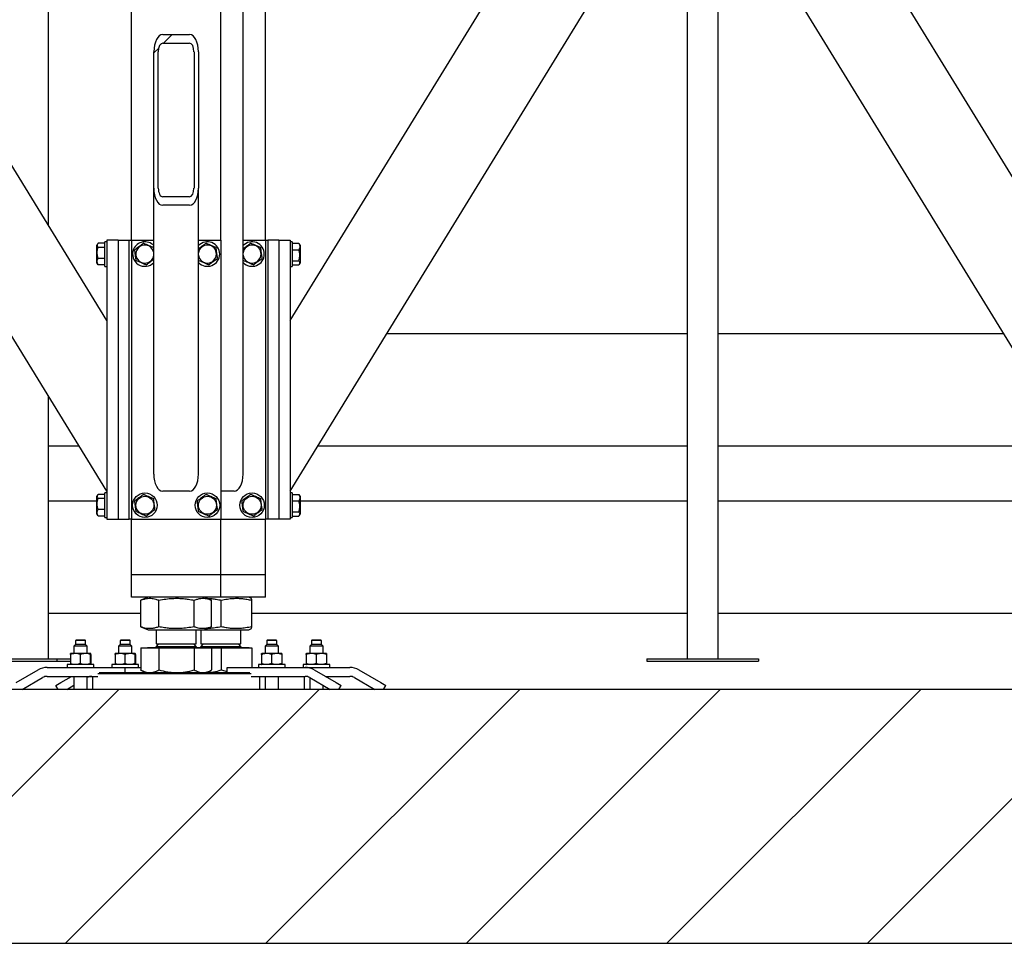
# Model space of a CAD drawing. Header units: millimetres. Extents: x 5 to 589, y 5 to 415.
# Tile 110 of 120: x 486 to 508, y 316 to 337. Entities that reach past the tile are written whole.
import ezdxf

# ---------------------------------------------------------------- set-up
doc = ezdxf.new("R2010")
doc.units = ezdxf.units.MM
doc.layers.add('TRAIT-FINS', color=9, linetype='Continuous')
doc.layers.add('TRAIT-FORT', color=4, linetype='Continuous', lineweight=25)

msp = doc.modelspace()

# ---------------------------------------------------------------- hatches: boundary and pattern name
at = {"layer": 'TRAIT-FINS'}
h = msp.add_hatch(dxfattribs=at)
h.set_pattern_fill('ANSI31', color=9, angle=3e-322, style=0)
edge = h.paths.add_edge_path(flags=0)
edge.add_line((488.67, 336.034), (488.67, 332.975))
edge.add_ellipse((488.87, 332.975), major_axis=(0, 0.382), ratio=0.523113, start_angle=90, end_angle=180)
edge.add_line((488.87, 332.593), (489.47, 332.593))
edge.add_ellipse((489.47, 332.975), major_axis=(0, 0.382), ratio=0.523113, start_angle=180, end_angle=270)
edge.add_line((489.67, 332.975), (489.67, 336.034))
edge.add_ellipse((489.47, 336.034), major_axis=(0, 0.382), ratio=0.523113, start_angle=270, end_angle=360)
edge.add_line((489.47, 336.416), (488.87, 336.416))
edge.add_ellipse((488.87, 336.034), major_axis=(0, 0.382), ratio=0.523113, start_angle=0, end_angle=90)
edge = h.paths.add_edge_path(flags=0)
edge.add_line((488.77, 332.975), (488.77, 336.034))
edge.add_ellipse((488.87, 336.034), major_axis=(0, 0.191), ratio=0.523113, start_angle=0, end_angle=90, ccw=False)
edge.add_line((488.87, 336.225), (489.47, 336.225))
edge.add_ellipse((489.47, 336.034), major_axis=(0, 0.191), ratio=0.523113, start_angle=-90, end_angle=0, ccw=False)
edge.add_line((489.57, 336.034), (489.57, 332.975))
edge.add_ellipse((489.47, 332.975), major_axis=(0, 0.191), ratio=0.523113, start_angle=180, end_angle=270, ccw=False)
edge.add_line((489.47, 332.784), (488.87, 332.784))
edge.add_ellipse((488.87, 332.975), major_axis=(0, 0.191), ratio=0.523113, start_angle=90, end_angle=180, ccw=False)
h = msp.add_hatch(dxfattribs=at)
h.set_pattern_fill('ANSI31', color=9, style=0)
h.paths.add_polyline_path([(575.962, 321.751), (440.962, 321.751), (440.962, 316.064), (575.962, 316.064)], flags=0)

# ---------------------------------------------------------------- linework, layer by layer
at = {"layer": 'TRAIT-FORT', "color": 4, "linetype": 'Continuous', "lineweight": 25}
for p, q in [((486.312, 332.144), (486.312, 344.863)), ((487.62, 326.188), (476.495, 344.313)), ((487.62, 330.012), (478.842, 344.313)), ((488.17, 331.813), (488.17, 344.313)), ((490.17, 331.813), (490.17, 344.313)), ((491.17, 331.813), (491.17, 344.313)), ((509.87, 326.188), (498.745, 344.313)), ((509.87, 330.012), (501.092, 344.313)), ((490.67, 326.571), (490.67, 344.088)), ((491.72, 330.012), (499.622, 342.885)), ((491.72, 326.188), (500.795, 340.974)), ((500.612, 340.674), (500.612, 322.435)), ((501.312, 322.435), (501.312, 340.133)), ((488.87, 336.416), (489.47, 336.416)), ((488.87, 336.225), (489.47, 336.225)), ((488.67, 332.975), (488.67, 336.034)), ((488.77, 332.975), (488.77, 336.034)), ((489.57, 336.034), (489.57, 332.975)), ((489.67, 336.034), (489.67, 332.975)), ((488.67, 326.571), (488.67, 332.975)), ((489.67, 326.571), (489.67, 332.975)), ((489.47, 332.784), (488.87, 332.784)), ((489.47, 332.593), (488.87, 332.593)), ((487.412, 331.732), (487.395, 331.703)), ((487.395, 331.299), (487.395, 331.703)), ((487.57, 331.744), (487.421, 331.744)), ((487.57, 331.649), (487.421, 331.649)), ((487.62, 331.776), (487.57, 331.776)), ((487.57, 331.226), (487.57, 331.776)), ((487.87, 331.813), (487.62, 331.813)), ((487.62, 331.813), (487.62, 325.563)), ((487.87, 331.813), (487.87, 325.563)), ((487.87, 331.813), (488.12, 331.813)), ((488.12, 325.563), (488.12, 331.813)), ((488.12, 331.813), (488.17, 331.813)), ((488.17, 331.813), (488.17, 325.563)), ((488.17, 331.813), (488.67, 331.813)), ((489.67, 331.813), (490.17, 331.813)), ((490.17, 331.813), (490.17, 325.563)), ((490.67, 331.813), (491.17, 331.813)), ((491.17, 331.813), (491.17, 325.563)), ((491.17, 331.813), (491.22, 331.813)), ((491.22, 331.813), (491.22, 325.563)), ((491.47, 331.813), (491.22, 331.813)), ((491.47, 331.813), (491.72, 331.813)), ((491.47, 331.813), (491.47, 325.563)), ((491.72, 331.813), (491.72, 325.563)), ((491.77, 331.776), (491.72, 331.776)), ((491.77, 331.776), (491.77, 331.607)), ((491.77, 331.744), (491.92, 331.744)), ((491.92, 331.744), (491.928, 331.732)), ((491.945, 331.703), (491.929, 331.732)), ((491.945, 331.703), (491.945, 331.476)), ((491.77, 331.607), (491.77, 331.226)), ((491.77, 331.596), (491.92, 331.596)), ((491.945, 331.476), (491.945, 331.299)), ((487.395, 331.299), (487.412, 331.27)), ((487.421, 331.257), (487.413, 331.27)), ((487.57, 331.405), (487.421, 331.405)), ((487.57, 331.257), (487.421, 331.257)), ((487.57, 331.226), (487.62, 331.226)), ((489.675, 331.353), (489.67, 331.387)), ((490.675, 331.353), (490.67, 331.387)), ((491.72, 331.226), (491.77, 331.226)), ((491.77, 331.353), (491.92, 331.353)), ((491.77, 331.257), (491.92, 331.257)), ((491.929, 331.27), (491.945, 331.299)), ((500.612, 329.715), (493.885, 329.715)), ((507.706, 329.715), (501.312, 329.715)), ((486.312, 322.435), (486.312, 328.321)), ((486.312, 327.207), (486.995, 327.207)), ((492.346, 327.207), (500.612, 327.207)), ((501.312, 327.207), (509.245, 327.207)), ((487.62, 326.151), (487.57, 326.151)), ((487.57, 325.601), (487.57, 326.151)), ((489.47, 326.188), (488.87, 326.188)), ((490.47, 326.188), (490.17, 326.188)), ((491.77, 326.151), (491.72, 326.151)), ((491.77, 326.151), (491.77, 325.982)), ((487.395, 325.965), (486.312, 325.965)), ((487.412, 326.107), (487.395, 326.078)), ((487.395, 325.674), (487.395, 326.078)), ((487.57, 326.119), (487.421, 326.119)), ((487.57, 326.024), (487.421, 326.024)), ((491.77, 326.119), (491.92, 326.119)), ((491.77, 325.982), (491.77, 325.601)), ((491.77, 325.971), (491.92, 325.971)), ((491.92, 326.119), (491.928, 326.107)), ((491.945, 326.078), (491.929, 326.107)), ((491.945, 326.078), (491.945, 325.851)), ((500.612, 325.965), (491.945, 325.965)), ((509.645, 325.965), (501.312, 325.965)), ((487.57, 325.78), (487.421, 325.78)), ((491.77, 325.728), (491.92, 325.728)), ((491.945, 325.851), (491.945, 325.674)), ((487.395, 325.674), (487.412, 325.645)), ((487.421, 325.632), (487.413, 325.645)), ((487.57, 325.632), (487.421, 325.632)), ((487.57, 325.601), (487.62, 325.601)), ((487.62, 325.563), (487.87, 325.563)), ((487.87, 325.563), (488.12, 325.563)), ((488.17, 325.563), (488.12, 325.563)), ((488.17, 325.563), (490.17, 325.563)), ((488.17, 324.313), (488.17, 325.563)), ((490.17, 325.563), (491.17, 325.563)), ((490.17, 324.313), (490.17, 325.563)), ((491.17, 324.313), (491.17, 325.563)), ((491.22, 325.563), (491.17, 325.563)), ((491.47, 325.563), (491.22, 325.563)), ((491.72, 325.563), (491.47, 325.563)), ((491.72, 325.601), (491.77, 325.601)), ((491.77, 325.632), (491.92, 325.632)), ((491.929, 325.645), (491.945, 325.674)), ((488.37, 324.313), (488.17, 324.313)), ((488.17, 323.813), (488.17, 324.313)), ((489.97, 324.313), (488.37, 324.313)), ((490.17, 324.313), (489.97, 324.313)), ((490.97, 324.313), (490.17, 324.313)), ((490.17, 323.813), (490.17, 324.313)), ((491.17, 324.313), (490.97, 324.313)), ((491.17, 323.813), (491.17, 324.313)), ((488.37, 323.813), (488.17, 323.813)), ((489.97, 323.813), (488.37, 323.813)), ((488.383, 323.75), (488.377, 323.748)), ((488.377, 323.154), (488.377, 323.748)), ((488.54, 323.813), (488.382, 323.75)), ((488.782, 323.154), (488.782, 323.748)), ((489.576, 323.154), (489.576, 323.748)), ((489.959, 323.75), (489.801, 323.813)), ((489.964, 323.154), (489.964, 323.748)), ((490.17, 323.813), (489.97, 323.813)), ((490.97, 323.813), (490.17, 323.813)), ((490.18, 323.154), (490.18, 323.748)), ((490.858, 323.79), (490.801, 323.813)), ((490.863, 323.154), (490.863, 323.748)), ((491.17, 323.813), (490.97, 323.813)), ((486.312, 323.457), (488.377, 323.457)), ((490.863, 323.457), (500.612, 323.457)), ((501.312, 323.457), (510.627, 323.457)), ((488.377, 323.154), (488.383, 323.152)), ((488.382, 323.152), (488.54, 323.088)), ((488.54, 323.088), (489.801, 323.088)), ((488.72, 323.088), (488.72, 322.768)), ((489.62, 322.768), (489.62, 323.088)), ((489.72, 323.088), (489.72, 322.768)), ((489.801, 323.088), (489.959, 323.152)), ((489.801, 323.088), (490.801, 323.088)), ((490.62, 322.768), (490.62, 323.088)), ((490.801, 323.088), (490.858, 323.112)), ((486.93, 322.855), (486.918, 322.843)), ((486.918, 322.843), (486.918, 322.755)), ((487.143, 322.843), (486.918, 322.843)), ((487.13, 322.855), (486.93, 322.855)), ((487.143, 322.843), (487.13, 322.855)), ((487.143, 322.755), (487.143, 322.843)), ((487.93, 322.855), (487.918, 322.843)), ((487.918, 322.843), (487.918, 322.755)), ((488.143, 322.843), (487.918, 322.843)), ((488.13, 322.855), (487.93, 322.855)), ((488.143, 322.843), (488.13, 322.855)), ((488.143, 322.755), (488.143, 322.843)), ((491.211, 322.855), (491.198, 322.843)), ((491.198, 322.843), (491.198, 322.755)), ((491.253, 322.843), (491.198, 322.843)), ((491.259, 322.855), (491.211, 322.855)), ((491.423, 322.843), (491.253, 322.843)), ((491.411, 322.855), (491.259, 322.855)), ((491.423, 322.843), (491.411, 322.855)), ((491.423, 322.755), (491.423, 322.843)), ((492.211, 322.855), (492.198, 322.843)), ((492.198, 322.843), (492.198, 322.755)), ((492.253, 322.843), (492.198, 322.843)), ((492.259, 322.855), (492.211, 322.855)), ((492.423, 322.843), (492.253, 322.843)), ((492.411, 322.855), (492.259, 322.855)), ((492.423, 322.843), (492.411, 322.855)), ((492.423, 322.755), (492.423, 322.843)), ((486.918, 322.755), (486.88, 322.718)), ((486.88, 322.718), (486.88, 322.555)), ((487.18, 322.718), (486.88, 322.718)), ((487.143, 322.755), (486.918, 322.755)), ((487.18, 322.718), (487.143, 322.755)), ((487.18, 322.555), (487.18, 322.718)), ((487.918, 322.755), (487.88, 322.718)), ((487.88, 322.718), (487.88, 322.555)), ((488.18, 322.718), (487.88, 322.718)), ((488.143, 322.755), (487.918, 322.755)), ((488.18, 322.718), (488.143, 322.755)), ((488.18, 322.555), (488.18, 322.718)), ((488.377, 322.683), (488.377, 322.187)), ((488.377, 322.683), (488.782, 322.683)), ((488.532, 322.688), (488.532, 322.683)), ((488.532, 322.688), (488.621, 322.688)), ((488.621, 322.688), (489.809, 322.688)), ((488.775, 322.768), (488.72, 322.713)), ((488.72, 322.768), (488.783, 322.768)), ((488.72, 322.713), (489.4, 322.713)), ((488.782, 322.683), (488.782, 322.187)), ((488.782, 322.683), (489.576, 322.683)), ((488.783, 322.768), (489.62, 322.768)), ((489.4, 322.713), (489.62, 322.713)), ((489.62, 322.713), (489.566, 322.768)), ((489.576, 322.683), (489.576, 322.187)), ((489.576, 322.683), (489.964, 322.683)), ((489.775, 322.768), (489.72, 322.713)), ((489.72, 322.768), (490.4, 322.768)), ((489.72, 322.713), (490.62, 322.713)), ((489.809, 322.683), (489.809, 322.688)), ((489.809, 322.688), (490.497, 322.688)), ((489.964, 322.683), (490.18, 322.683)), ((489.964, 322.683), (489.964, 322.187)), ((490.18, 322.683), (490.18, 322.187)), ((490.18, 322.683), (490.863, 322.683)), ((490.4, 322.768), (490.62, 322.768)), ((490.497, 322.688), (490.809, 322.688)), ((490.62, 322.713), (490.566, 322.768)), ((490.809, 322.683), (490.809, 322.688)), ((490.863, 322.683), (490.863, 322.243)), ((491.198, 322.755), (491.161, 322.718)), ((491.161, 322.718), (491.161, 322.555)), ((491.234, 322.718), (491.161, 322.718)), ((491.253, 322.755), (491.198, 322.755)), ((491.461, 322.718), (491.234, 322.718)), ((491.423, 322.755), (491.253, 322.755)), ((491.461, 322.718), (491.423, 322.755)), ((491.461, 322.555), (491.461, 322.718)), ((492.198, 322.755), (492.161, 322.718)), ((492.161, 322.718), (492.161, 322.555)), ((492.234, 322.718), (492.161, 322.718)), ((492.253, 322.755), (492.198, 322.755)), ((492.461, 322.718), (492.234, 322.718)), ((492.423, 322.755), (492.253, 322.755)), ((492.461, 322.718), (492.423, 322.755)), ((492.461, 322.555), (492.461, 322.718)), ((484.712, 322.435), (486.495, 322.435)), ((484.712, 322.385), (486.495, 322.385)), ((486.495, 322.435), (486.804, 322.435)), ((486.495, 322.435), (486.495, 322.385)), ((486.495, 322.385), (486.804, 322.385)), ((486.804, 322.53), (486.804, 322.33)), ((486.915, 322.555), (486.805, 322.555)), ((487.14, 322.555), (486.915, 322.555)), ((487.027, 322.33), (487.027, 322.53)), ((487.255, 322.555), (487.14, 322.555)), ((487.254, 322.33), (487.254, 322.53)), ((487.257, 322.53), (487.257, 322.33)), ((487.804, 322.53), (487.804, 322.33)), ((487.915, 322.555), (487.805, 322.555)), ((488.14, 322.555), (487.915, 322.555)), ((488.027, 322.33), (488.027, 322.53)), ((488.255, 322.555), (488.14, 322.555)), ((488.254, 322.33), (488.254, 322.53)), ((488.257, 322.53), (488.257, 322.33)), ((491.084, 322.53), (491.084, 322.33)), ((491.195, 322.555), (491.086, 322.555)), ((491.42, 322.555), (491.195, 322.555)), ((491.307, 322.53), (491.307, 322.33)), ((491.536, 322.555), (491.42, 322.555)), ((491.534, 322.53), (491.534, 322.33)), ((491.537, 322.53), (491.537, 322.33)), ((492.084, 322.53), (492.084, 322.33)), ((492.195, 322.555), (492.086, 322.555)), ((492.42, 322.555), (492.195, 322.555)), ((492.307, 322.53), (492.307, 322.33)), ((492.536, 322.555), (492.42, 322.555)), ((492.534, 322.53), (492.534, 322.33)), ((492.537, 322.53), (492.537, 322.33)), ((499.712, 322.435), (499.712, 322.385)), ((499.712, 322.435), (502.212, 322.435)), ((499.712, 322.385), (502.212, 322.385)), ((502.212, 322.435), (502.212, 322.385)), ((485.585, 321.904), (486.08, 322.189)), ((486.28, 322.243), (487.78, 322.243)), ((486.73, 322.305), (486.73, 322.243)), ((486.877, 322.305), (486.73, 322.305)), ((487.33, 322.305), (486.877, 322.305)), ((487.33, 322.243), (487.33, 322.305)), ((487.73, 322.305), (487.73, 322.243)), ((487.877, 322.305), (487.73, 322.305)), ((487.78, 322.243), (488.03, 322.243)), ((488.33, 322.305), (487.877, 322.305)), ((488.03, 322.243), (488.377, 322.243)), ((488.03, 322.126), (488.03, 322.243)), ((488.33, 322.243), (488.33, 322.305)), ((488.382, 322.185), (488.377, 322.187)), ((488.382, 322.184), (488.483, 322.126)), ((489.858, 322.126), (489.959, 322.184)), ((490.18, 322.187), (490.311, 322.153)), ((490.311, 322.126), (490.311, 322.243)), ((490.311, 322.243), (490.561, 322.243)), ((490.561, 322.243), (492.061, 322.243)), ((491.011, 322.305), (491.011, 322.243)), ((491.611, 322.305), (491.011, 322.305)), ((491.611, 322.243), (491.611, 322.305)), ((492.011, 322.305), (492.011, 322.243)), ((492.611, 322.305), (492.011, 322.305)), ((492.061, 322.243), (493.061, 322.243)), ((492.261, 322.189), (492.755, 321.904)), ((492.611, 322.243), (492.611, 322.305)), ((493.261, 322.189), (493.755, 321.904)), ((485.721, 321.751), (486.18, 322.016)), ((486.28, 322.043), (487.419, 322.043)), ((486.585, 321.904), (486.827, 322.043)), ((486.88, 322.043), (486.88, 321.751)), ((487.18, 321.751), (487.18, 322.043)), ((487.295, 322.043), (487.295, 321.751)), ((490.851, 322.101), (487.419, 322.101)), ((487.446, 322.126), (490.823, 322.126)), ((490.851, 322.043), (492.061, 322.043)), ((491.045, 321.751), (491.045, 322.043)), ((491.161, 322.043), (491.161, 321.751)), ((491.461, 321.751), (491.461, 322.043)), ((492.045, 321.751), (492.045, 322.043)), ((492.161, 322.016), (492.161, 321.751)), ((492.161, 322.016), (492.62, 321.751)), ((492.514, 322.043), (493.061, 322.043)), ((493.161, 322.016), (493.62, 321.751)), ((575.962, 321.751), (440.962, 321.751)), ((486.477, 321.841), (486.585, 321.904)), ((486.529, 321.751), (486.477, 321.841)), ((486.721, 321.751), (486.88, 321.843)), ((492.461, 321.751), (492.461, 321.843)), ((492.755, 321.904), (492.864, 321.841)), ((492.812, 321.751), (492.864, 321.841)), ((493.755, 321.904), (493.864, 321.841)), ((493.812, 321.751), (493.864, 321.841)), ((440.962, 316.064), (575.962, 316.064))]:
    msp.add_line(p, q, dxfattribs=at)
for centre, radius in [((488.47, 325.876), 0.275), ((489.87, 325.876), 0.275), ((490.87, 325.876), 0.275), ((488.47, 325.876), 0.202), ((489.87, 325.876), 0.202), ((490.87, 325.876), 0.202)]:
    msp.add_circle(centre, radius, dxfattribs=at)
for centre, radius, start, end in [((488.47, 331.501), 0.275, 43.3418, 157.2765), ((488.47, 331.501), 0.202, 7.8151, 187.0938), ((489.87, 331.501), 0.275, 223.3418, 136.6582), ((489.87, 331.501), 0.202, 187.0938, 172.1849), ((490.87, 331.501), 0.275, 223.3418, 136.6582), ((490.87, 331.501), 0.202, 187.0938, 172.1849), ((488.47, 331.501), 0.275, 157.2765, 316.6582), ((488.47, 331.501), 0.202, 187.0938, 352.1849), ((488.695, 322.713), 0.025, 270, 0), ((489.645, 322.713), 0.025, 180, 270), ((489.695, 322.713), 0.025, 270, 0), ((490.645, 322.713), 0.025, 180, 270), ((486.28, 321.843), 0.4, 90, 120), ((492.061, 321.843), 0.4, 60, 90), ((493.061, 321.843), 0.4, 60, 90), ((486.28, 321.843), 0.2, 90, 120), ((487.28, 321.843), 0.2, 90, 120), ((492.061, 321.843), 0.2, 60, 90), ((493.061, 321.843), 0.2, 60, 90)]:
    msp.add_arc(centre, radius, start, end, dxfattribs=at)
for centre, major_axis, start_param, end_param in [((488.87, 336.034), (0, 0.382), 0, 1.570796), ((489.47, 336.034), (0, 0.382), 4.712389, 6.283185), ((488.87, 336.034), (0, 0.191), 0, 1.570796), ((489.47, 336.034), (0, 0.191), 4.712389, 6.283185), ((488.87, 332.975), (0, 0.382), 1.570796, 3.141593), ((488.87, 332.975), (0, 0.191), 1.570796, 3.141593), ((489.47, 332.975), (0, 0.382), 3.141593, 4.712389), ((489.47, 332.975), (0, 0.191), 3.141593, 4.712389), ((488.87, 326.571), (0, 0.382), 1.570796, 3.141593), ((489.47, 326.571), (0, 0.382), 3.141593, 4.712389), ((490.47, 326.571), (0, 0.382), 3.141593, 4.712389)]:
    msp.add_ellipse(centre, major_axis=major_axis, ratio=0.523113, start_param=start_param, end_param=end_param, dxfattribs=at)
for points, knots in [([(487.421, 331.744), (487.415, 331.736), (487.404, 331.719), (487.4, 331.695), (487.406, 331.671), (487.416, 331.656), (487.421, 331.649)], [0, 0, 0, 0, 0.2646049, 0.5349477, 0.7653431, 1, 1, 1, 1]), ([(487.421, 331.405), (487.413, 331.436), (487.4, 331.488), (487.402, 331.562), (487.41, 331.612), (487.418, 331.641), (487.421, 331.649)], [0, 0, 0, 0, 0.385549, 0.637642, 0.896546, 1, 1, 1, 1]), ([(488.44, 331.744), (488.423, 331.732), (488.389, 331.706), (488.338, 331.667), (488.289, 331.63), (488.259, 331.608), (488.244, 331.596)], [0, 0, 0, 0, 0.264605, 0.534948, 0.765343, 1, 1, 1, 1]), ([(488.44, 331.744), (488.46, 331.736), (488.499, 331.719), (488.558, 331.695), (488.614, 331.671), (488.649, 331.656), (488.666, 331.649)], [0, 0, 0, 0, 0.264605, 0.534948, 0.765343, 1, 1, 1, 1]), ([(488.67, 331.615), (488.67, 331.618), (488.669, 331.629), (488.667, 331.641), (488.666, 331.649)], [0, 0, 0, 0, 0.277734, 1, 1, 1, 1]), ([(489.84, 331.744), (489.823, 331.732), (489.789, 331.706), (489.738, 331.667), (489.698, 331.637), (489.677, 331.621), (489.67, 331.616)], [0, 0, 0, 0, 0.305751, 0.618131, 0.884353, 1, 1, 1, 1]), ([(489.84, 331.744), (489.86, 331.736), (489.899, 331.719), (489.958, 331.695), (490.014, 331.671), (490.049, 331.656), (490.066, 331.649)], [0, 0, 0, 0, 0.264605, 0.534948, 0.765343, 1, 1, 1, 1]), ([(490.096, 331.405), (490.093, 331.436), (490.086, 331.488), (490.077, 331.562), (490.071, 331.612), (490.067, 331.641), (490.066, 331.649)], [0, 0, 0, 0, 0.385549, 0.637642, 0.896546, 1, 1, 1, 1]), ([(490.84, 331.744), (490.823, 331.732), (490.789, 331.706), (490.738, 331.667), (490.698, 331.637), (490.677, 331.621), (490.67, 331.616)], [0, 0, 0, 0, 0.305751, 0.618131, 0.884353, 1, 1, 1, 1]), ([(490.84, 331.744), (490.86, 331.736), (490.899, 331.719), (490.958, 331.695), (491.014, 331.671), (491.049, 331.656), (491.066, 331.649)], [0, 0, 0, 0, 0.264605, 0.534948, 0.765343, 1, 1, 1, 1]), ([(491.096, 331.405), (491.093, 331.436), (491.086, 331.488), (491.077, 331.562), (491.071, 331.612), (491.067, 331.641), (491.066, 331.649)], [0, 0, 0, 0, 0.385549, 0.637642, 0.896546, 1, 1, 1, 1]), ([(491.92, 331.744), (491.926, 331.732), (491.937, 331.706), (491.941, 331.667), (491.935, 331.63), (491.925, 331.608), (491.92, 331.596)], [0, 0, 0, 0, 0.264605, 0.534948, 0.765343, 1, 1, 1, 1]), ([(488.275, 331.353), (488.271, 331.384), (488.264, 331.435), (488.255, 331.51), (488.249, 331.56), (488.245, 331.588), (488.244, 331.596)], [0, 0, 0, 0, 0.385549, 0.637642, 0.896546, 1, 1, 1, 1]), ([(491.92, 331.353), (491.928, 331.384), (491.94, 331.435), (491.939, 331.51), (491.931, 331.56), (491.923, 331.588), (491.92, 331.596)], [0, 0, 0, 0, 0.3855495, 0.6376419, 0.8965462, 1, 1, 1, 1]), ([(487.421, 331.257), (487.415, 331.27), (487.404, 331.296), (487.4, 331.335), (487.406, 331.372), (487.416, 331.394), (487.421, 331.405)], [0, 0, 0, 0, 0.264605, 0.534948, 0.765343, 1, 1, 1, 1]), ([(488.501, 331.257), (488.481, 331.266), (488.441, 331.283), (488.383, 331.307), (488.327, 331.331), (488.292, 331.346), (488.275, 331.353)], [0, 0, 0, 0, 0.264605, 0.534948, 0.765343, 1, 1, 1, 1]), ([(488.501, 331.257), (488.518, 331.27), (488.552, 331.296), (488.603, 331.335), (488.643, 331.365), (488.664, 331.381), (488.67, 331.386)], [0, 0, 0, 0, 0.305751, 0.618131, 0.884353, 1, 1, 1, 1]), ([(489.901, 331.257), (489.881, 331.266), (489.841, 331.283), (489.783, 331.307), (489.727, 331.331), (489.692, 331.346), (489.675, 331.353)], [0, 0, 0, 0, 0.264605, 0.534948, 0.765343, 1, 1, 1, 1]), ([(489.901, 331.257), (489.918, 331.27), (489.952, 331.296), (490.003, 331.335), (490.052, 331.372), (490.081, 331.394), (490.096, 331.405)], [0, 0, 0, 0, 0.264605, 0.534948, 0.765343, 1, 1, 1, 1]), ([(490.901, 331.257), (490.881, 331.266), (490.841, 331.283), (490.783, 331.307), (490.727, 331.331), (490.692, 331.346), (490.675, 331.353)], [0, 0, 0, 0, 0.264605, 0.534948, 0.765343, 1, 1, 1, 1]), ([(490.901, 331.257), (490.918, 331.27), (490.952, 331.296), (491.003, 331.335), (491.052, 331.372), (491.081, 331.394), (491.096, 331.405)], [0, 0, 0, 0, 0.264605, 0.534948, 0.765343, 1, 1, 1, 1]), ([(491.92, 331.257), (491.926, 331.266), (491.937, 331.283), (491.941, 331.307), (491.935, 331.331), (491.925, 331.346), (491.92, 331.353)], [0, 0, 0, 0, 0.264605, 0.534948, 0.765343, 1, 1, 1, 1]), ([(487.421, 326.119), (487.415, 326.111), (487.404, 326.094), (487.4, 326.07), (487.406, 326.046), (487.416, 326.031), (487.421, 326.024)], [0, 0, 0, 0, 0.264605, 0.534948, 0.765343, 1, 1, 1, 1]), ([(487.421, 325.78), (487.413, 325.811), (487.4, 325.863), (487.402, 325.937), (487.41, 325.987), (487.418, 326.016), (487.421, 326.024)], [0, 0, 0, 0, 0.385549, 0.637642, 0.896546, 1, 1, 1, 1]), ([(488.44, 326.119), (488.423, 326.107), (488.389, 326.081), (488.338, 326.042), (488.289, 326.005), (488.259, 325.983), (488.244, 325.971)], [0, 0, 0, 0, 0.264605, 0.534948, 0.765343, 1, 1, 1, 1]), ([(488.275, 325.728), (488.271, 325.759), (488.264, 325.81), (488.255, 325.885), (488.249, 325.935), (488.245, 325.963), (488.244, 325.971)], [0, 0, 0, 0, 0.385549, 0.637642, 0.896546, 1, 1, 1, 1]), ([(488.44, 326.119), (488.46, 326.111), (488.499, 326.094), (488.558, 326.07), (488.614, 326.046), (488.649, 326.031), (488.666, 326.024)], [0, 0, 0, 0, 0.264605, 0.534948, 0.765343, 1, 1, 1, 1]), ([(488.696, 325.78), (488.693, 325.811), (488.686, 325.863), (488.677, 325.937), (488.671, 325.987), (488.667, 326.016), (488.666, 326.024)], [0, 0, 0, 0, 0.385549, 0.637642, 0.896546, 1, 1, 1, 1]), ([(489.84, 326.119), (489.823, 326.107), (489.789, 326.081), (489.738, 326.042), (489.689, 326.005), (489.659, 325.983), (489.644, 325.971)], [0, 0, 0, 0, 0.264605, 0.534948, 0.765343, 1, 1, 1, 1]), ([(489.675, 325.728), (489.671, 325.759), (489.664, 325.81), (489.655, 325.885), (489.649, 325.935), (489.645, 325.963), (489.644, 325.971)], [0, 0, 0, 0, 0.385549, 0.637642, 0.896546, 1, 1, 1, 1]), ([(489.84, 326.119), (489.86, 326.111), (489.899, 326.094), (489.958, 326.07), (490.014, 326.046), (490.049, 326.031), (490.066, 326.024)], [0, 0, 0, 0, 0.264605, 0.534948, 0.765343, 1, 1, 1, 1]), ([(490.096, 325.78), (490.093, 325.811), (490.086, 325.863), (490.077, 325.937), (490.071, 325.987), (490.067, 326.016), (490.066, 326.024)], [0, 0, 0, 0, 0.385549, 0.637642, 0.896546, 1, 1, 1, 1]), ([(490.84, 326.119), (490.823, 326.107), (490.789, 326.081), (490.738, 326.042), (490.689, 326.005), (490.659, 325.983), (490.644, 325.971)], [0, 0, 0, 0, 0.264605, 0.534948, 0.765343, 1, 1, 1, 1]), ([(490.675, 325.728), (490.671, 325.759), (490.664, 325.81), (490.655, 325.885), (490.649, 325.935), (490.645, 325.963), (490.644, 325.971)], [0, 0, 0, 0, 0.385549, 0.637642, 0.896546, 1, 1, 1, 1]), ([(490.84, 326.119), (490.86, 326.111), (490.899, 326.094), (490.958, 326.07), (491.014, 326.046), (491.049, 326.031), (491.066, 326.024)], [0, 0, 0, 0, 0.264605, 0.534948, 0.765343, 1, 1, 1, 1]), ([(491.096, 325.78), (491.093, 325.811), (491.086, 325.863), (491.077, 325.937), (491.071, 325.987), (491.067, 326.016), (491.066, 326.024)], [0, 0, 0, 0, 0.385549, 0.637642, 0.896546, 1, 1, 1, 1]), ([(491.92, 326.119), (491.926, 326.107), (491.937, 326.081), (491.941, 326.042), (491.935, 326.005), (491.925, 325.983), (491.92, 325.971)], [0, 0, 0, 0, 0.264605, 0.534948, 0.765343, 1, 1, 1, 1]), ([(491.92, 325.728), (491.928, 325.759), (491.94, 325.81), (491.939, 325.885), (491.931, 325.935), (491.923, 325.963), (491.92, 325.971)], [0, 0, 0, 0, 0.385549, 0.637642, 0.896546, 1, 1, 1, 1]), ([(487.421, 325.632), (487.415, 325.645), (487.404, 325.671), (487.4, 325.71), (487.406, 325.747), (487.416, 325.769), (487.421, 325.78)], [0, 0, 0, 0, 0.264605, 0.534948, 0.765343, 1, 1, 1, 1]), ([(488.501, 325.632), (488.481, 325.641), (488.441, 325.658), (488.383, 325.682), (488.327, 325.706), (488.292, 325.721), (488.275, 325.728)], [0, 0, 0, 0, 0.264605, 0.534948, 0.765343, 1, 1, 1, 1]), ([(488.501, 325.632), (488.518, 325.645), (488.552, 325.671), (488.603, 325.71), (488.652, 325.747), (488.681, 325.769), (488.696, 325.78)], [0, 0, 0, 0, 0.264605, 0.534948, 0.765343, 1, 1, 1, 1]), ([(489.901, 325.632), (489.881, 325.641), (489.841, 325.658), (489.783, 325.682), (489.727, 325.706), (489.692, 325.721), (489.675, 325.728)], [0, 0, 0, 0, 0.264605, 0.534948, 0.765343, 1, 1, 1, 1]), ([(489.901, 325.632), (489.918, 325.645), (489.952, 325.671), (490.003, 325.71), (490.052, 325.747), (490.081, 325.769), (490.096, 325.78)], [0, 0, 0, 0, 0.264605, 0.534948, 0.765343, 1, 1, 1, 1]), ([(490.901, 325.632), (490.881, 325.641), (490.841, 325.658), (490.783, 325.682), (490.727, 325.706), (490.692, 325.721), (490.675, 325.728)], [0, 0, 0, 0, 0.264605, 0.534948, 0.765343, 1, 1, 1, 1]), ([(490.901, 325.632), (490.918, 325.645), (490.952, 325.671), (491.003, 325.71), (491.052, 325.747), (491.081, 325.769), (491.096, 325.78)], [0, 0, 0, 0, 0.264605, 0.534948, 0.765343, 1, 1, 1, 1]), ([(491.92, 325.632), (491.926, 325.641), (491.937, 325.658), (491.941, 325.682), (491.935, 325.706), (491.925, 325.721), (491.92, 325.728)], [0, 0, 0, 0, 0.264605, 0.534948, 0.765343, 1, 1, 1, 1]), ([(488.377, 323.748), (488.404, 323.757), (488.455, 323.776), (488.53, 323.79), (488.597, 323.792), (488.659, 323.785), (488.719, 323.771), (488.76, 323.756), (488.782, 323.748)], [0, 0, 0, 0, 0.202068, 0.3827, 0.555315, 0.692992, 0.838894, 1, 1, 1, 1]), ([(488.782, 323.748), (488.835, 323.757), (488.935, 323.776), (489.083, 323.79), (489.214, 323.792), (489.335, 323.785), (489.453, 323.771), (489.533, 323.756), (489.576, 323.748)], [0, 0, 0, 0, 0.202068, 0.3827, 0.555315, 0.692992, 0.838894, 1, 1, 1, 1]), ([(489.576, 323.748), (489.602, 323.757), (489.651, 323.776), (489.723, 323.79), (489.787, 323.792), (489.847, 323.785), (489.902, 323.771), (489.94, 323.757), (489.958, 323.75)], [0, 0, 0, 0, 0.205279, 0.388781, 0.564138, 0.704003, 0.852224, 1, 1, 1, 1]), ([(489.86, 323.79), (489.864, 323.79), (489.9, 323.791), (489.97, 323.784), (490.073, 323.771), (490.143, 323.756), (490.18, 323.748)], [0, 0, 0, 0, 0.039147, 0.336632, 0.651891, 1, 1, 1, 1]), ([(490.18, 323.748), (490.226, 323.757), (490.312, 323.776), (490.439, 323.79), (490.551, 323.792), (490.656, 323.785), (490.757, 323.771), (490.826, 323.756), (490.863, 323.748)], [0, 0, 0, 0, 0.202068, 0.3827, 0.555315, 0.692992, 0.838894, 1, 1, 1, 1]), ([(490.863, 323.748), (490.862, 323.757), (490.861, 323.776), (490.859, 323.789), (490.858, 323.789), (490.858, 323.789)], [0, 0, 0, 0, 0.412744, 0.781701, 1, 1, 1, 1]), ([(488.782, 323.154), (488.755, 323.145), (488.704, 323.126), (488.628, 323.112), (488.561, 323.11), (488.499, 323.117), (488.439, 323.131), (488.398, 323.146), (488.377, 323.154)], [0, 0, 0, 0, 0.202068, 0.3827, 0.555315, 0.692992, 0.838894, 1, 1, 1, 1]), ([(489.576, 323.154), (489.523, 323.145), (489.422, 323.126), (489.275, 323.112), (489.144, 323.11), (489.022, 323.117), (488.905, 323.131), (488.824, 323.146), (488.782, 323.154)], [0, 0, 0, 0, 0.202068, 0.3827, 0.555315, 0.692992, 0.838894, 1, 1, 1, 1]), ([(489.958, 323.152), (489.934, 323.143), (489.887, 323.126), (489.817, 323.112), (489.753, 323.11), (489.693, 323.117), (489.636, 323.131), (489.596, 323.146), (489.576, 323.154)], [0, 0, 0, 0, 0.189409, 0.372906, 0.54826, 0.688121, 0.836338, 1, 1, 1, 1]), ([(490.18, 323.154), (490.134, 323.145), (490.046, 323.126), (489.94, 323.113), (489.88, 323.113), (489.862, 323.113)], [0, 0, 0, 0, 0.439712, 0.832777, 1, 1, 1, 1]), ([(490.863, 323.154), (490.817, 323.145), (490.731, 323.126), (490.604, 323.112), (490.491, 323.11), (490.387, 323.117), (490.286, 323.131), (490.216, 323.146), (490.18, 323.154)], [0, 0, 0, 0, 0.202068, 0.3827, 0.555315, 0.692992, 0.838894, 1, 1, 1, 1]), ([(490.858, 323.113), (490.858, 323.112), (490.859, 323.111), (490.86, 323.118), (490.861, 323.131), (490.862, 323.146), (490.863, 323.154)], [0, 0, 0, 0, 0.091747, 0.372947, 0.670947, 1, 1, 1, 1]), ([(486.915, 322.555), (486.9, 322.554), (486.868, 322.552), (486.831, 322.541), (486.809, 322.533), (486.804, 322.53)], [0, 0, 0, 0, 0.413688, 0.838028, 1, 1, 1, 1]), ([(486.804, 322.53), (486.804, 322.537), (486.804, 322.551), (486.805, 322.554), (486.805, 322.555)], [0, 0, 0, 0, 0.493244, 1, 1, 1, 1]), ([(487.027, 322.53), (487.009, 322.537), (486.973, 322.551), (486.935, 322.554), (486.915, 322.555)], [0, 0, 0, 0, 0.493244, 1, 1, 1, 1]), ([(487.14, 322.555), (487.124, 322.554), (487.092, 322.552), (487.054, 322.541), (487.033, 322.533), (487.027, 322.53)], [0, 0, 0, 0, 0.413688, 0.838028, 1, 1, 1, 1]), ([(487.254, 322.53), (487.235, 322.537), (487.199, 322.551), (487.16, 322.554), (487.14, 322.555)], [0, 0, 0, 0, 0.493244, 1, 1, 1, 1]), ([(487.255, 322.555), (487.255, 322.554), (487.255, 322.552), (487.254, 322.541), (487.254, 322.533), (487.254, 322.53)], [0, 0, 0, 0, 0.413688, 0.838028, 1, 1, 1, 1]), ([(487.257, 322.53), (487.257, 322.537), (487.256, 322.551), (487.256, 322.554), (487.255, 322.555)], [0, 0, 0, 0, 0.493244, 1, 1, 1, 1]), ([(487.915, 322.555), (487.9, 322.554), (487.868, 322.552), (487.831, 322.541), (487.809, 322.533), (487.804, 322.53)], [0, 0, 0, 0, 0.413688, 0.838028, 1, 1, 1, 1]), ([(487.804, 322.53), (487.804, 322.537), (487.804, 322.551), (487.805, 322.554), (487.805, 322.555)], [0, 0, 0, 0, 0.493244, 1, 1, 1, 1]), ([(488.027, 322.53), (488.009, 322.537), (487.973, 322.551), (487.935, 322.554), (487.915, 322.555)], [0, 0, 0, 0, 0.493244, 1, 1, 1, 1]), ([(488.14, 322.555), (488.124, 322.554), (488.092, 322.552), (488.054, 322.541), (488.033, 322.533), (488.027, 322.53)], [0, 0, 0, 0, 0.413688, 0.838028, 1, 1, 1, 1]), ([(488.254, 322.53), (488.235, 322.537), (488.199, 322.551), (488.16, 322.554), (488.14, 322.555)], [0, 0, 0, 0, 0.493244, 1, 1, 1, 1]), ([(488.255, 322.555), (488.255, 322.554), (488.255, 322.552), (488.254, 322.541), (488.254, 322.533), (488.254, 322.53)], [0, 0, 0, 0, 0.413688, 0.838028, 1, 1, 1, 1]), ([(488.257, 322.53), (488.257, 322.537), (488.256, 322.551), (488.256, 322.554), (488.255, 322.555)], [0, 0, 0, 0, 0.493244, 1, 1, 1, 1]), ([(491.195, 322.555), (491.18, 322.554), (491.148, 322.552), (491.111, 322.541), (491.09, 322.533), (491.084, 322.53)], [0, 0, 0, 0, 0.413688, 0.838028, 1, 1, 1, 1]), ([(491.084, 322.53), (491.084, 322.537), (491.085, 322.551), (491.085, 322.554), (491.086, 322.555)], [0, 0, 0, 0, 0.493244, 1, 1, 1, 1]), ([(491.307, 322.53), (491.289, 322.537), (491.253, 322.551), (491.215, 322.554), (491.195, 322.555)], [0, 0, 0, 0, 0.493244, 1, 1, 1, 1]), ([(491.42, 322.555), (491.404, 322.554), (491.372, 322.552), (491.334, 322.541), (491.313, 322.533), (491.307, 322.53)], [0, 0, 0, 0, 0.413688, 0.838028, 1, 1, 1, 1]), ([(491.534, 322.53), (491.516, 322.537), (491.479, 322.551), (491.44, 322.554), (491.42, 322.555)], [0, 0, 0, 0, 0.493244, 1, 1, 1, 1]), ([(491.536, 322.555), (491.535, 322.554), (491.535, 322.552), (491.534, 322.541), (491.534, 322.533), (491.534, 322.53)], [0, 0, 0, 0, 0.413688, 0.838028, 1, 1, 1, 1]), ([(491.537, 322.53), (491.537, 322.537), (491.536, 322.551), (491.536, 322.554), (491.536, 322.555)], [0, 0, 0, 0, 0.493244, 1, 1, 1, 1]), ([(492.195, 322.555), (492.18, 322.554), (492.148, 322.552), (492.111, 322.541), (492.09, 322.533), (492.084, 322.53)], [0, 0, 0, 0, 0.413688, 0.838028, 1, 1, 1, 1]), ([(492.084, 322.53), (492.084, 322.537), (492.085, 322.551), (492.085, 322.554), (492.086, 322.555)], [0, 0, 0, 0, 0.493244, 1, 1, 1, 1]), ([(492.307, 322.53), (492.289, 322.537), (492.253, 322.551), (492.215, 322.554), (492.195, 322.555)], [0, 0, 0, 0, 0.493244, 1, 1, 1, 1]), ([(492.42, 322.555), (492.404, 322.554), (492.372, 322.552), (492.334, 322.541), (492.313, 322.533), (492.307, 322.53)], [0, 0, 0, 0, 0.413688, 0.838028, 1, 1, 1, 1]), ([(492.534, 322.53), (492.516, 322.537), (492.479, 322.551), (492.44, 322.554), (492.42, 322.555)], [0, 0, 0, 0, 0.493244, 1, 1, 1, 1]), ([(492.536, 322.555), (492.535, 322.554), (492.535, 322.552), (492.534, 322.541), (492.534, 322.533), (492.534, 322.53)], [0, 0, 0, 0, 0.413688, 0.838028, 1, 1, 1, 1]), ([(492.537, 322.53), (492.537, 322.537), (492.536, 322.551), (492.536, 322.554), (492.536, 322.555)], [0, 0, 0, 0, 0.493244, 1, 1, 1, 1]), ([(486.915, 322.305), (486.9, 322.306), (486.868, 322.308), (486.831, 322.32), (486.809, 322.328), (486.804, 322.33)], [0, 0, 0, 0, 0.413688, 0.838028, 1, 1, 1, 1]), ([(486.804, 322.33), (486.804, 322.323), (486.804, 322.309), (486.805, 322.307), (486.805, 322.305)], [0, 0, 0, 0, 0.493244, 1, 1, 1, 1]), ([(487.027, 322.33), (487.009, 322.323), (486.973, 322.309), (486.935, 322.307), (486.915, 322.305)], [0, 0, 0, 0, 0.493244, 1, 1, 1, 1]), ([(487.14, 322.305), (487.124, 322.306), (487.092, 322.308), (487.054, 322.32), (487.033, 322.328), (487.027, 322.33)], [0, 0, 0, 0, 0.413688, 0.8380277, 1, 1, 1, 1]), ([(487.254, 322.33), (487.235, 322.323), (487.199, 322.309), (487.16, 322.307), (487.14, 322.305)], [0, 0, 0, 0, 0.493244, 1, 1, 1, 1]), ([(487.255, 322.305), (487.255, 322.306), (487.255, 322.308), (487.254, 322.32), (487.254, 322.328), (487.254, 322.33)], [0, 0, 0, 0, 0.413688, 0.838028, 1, 1, 1, 1]), ([(487.257, 322.33), (487.257, 322.323), (487.256, 322.309), (487.256, 322.307), (487.255, 322.305)], [0, 0, 0, 0, 0.493244, 1, 1, 1, 1]), ([(487.915, 322.305), (487.9, 322.306), (487.868, 322.308), (487.831, 322.32), (487.809, 322.328), (487.804, 322.33)], [0, 0, 0, 0, 0.413688, 0.838028, 1, 1, 1, 1]), ([(487.804, 322.33), (487.804, 322.323), (487.804, 322.309), (487.805, 322.307), (487.805, 322.305)], [0, 0, 0, 0, 0.493244, 1, 1, 1, 1]), ([(488.027, 322.33), (488.009, 322.323), (487.973, 322.309), (487.935, 322.307), (487.915, 322.305)], [0, 0, 0, 0, 0.493244, 1, 1, 1, 1]), ([(488.14, 322.305), (488.124, 322.306), (488.092, 322.308), (488.054, 322.32), (488.033, 322.328), (488.027, 322.33)], [0, 0, 0, 0, 0.413688, 0.8380277, 1, 1, 1, 1]), ([(488.254, 322.33), (488.235, 322.323), (488.199, 322.309), (488.16, 322.307), (488.14, 322.305)], [0, 0, 0, 0, 0.493244, 1, 1, 1, 1]), ([(488.255, 322.305), (488.255, 322.306), (488.255, 322.308), (488.254, 322.32), (488.254, 322.328), (488.254, 322.33)], [0, 0, 0, 0, 0.413688, 0.838028, 1, 1, 1, 1]), ([(488.257, 322.33), (488.257, 322.323), (488.256, 322.309), (488.256, 322.307), (488.255, 322.305)], [0, 0, 0, 0, 0.493244, 1, 1, 1, 1]), ([(488.377, 322.187), (488.41, 322.171), (488.459, 322.146), (488.527, 322.129), (488.562, 322.127), (488.579, 322.126)], [0, 0, 0, 0, 0.495251, 0.746818, 1, 1, 1, 1]), ([(488.579, 322.126), (488.613, 322.129), (488.682, 322.135), (488.748, 322.17), (488.782, 322.187)], [0, 0, 0, 0, 0.494511, 1, 1, 1, 1]), ([(488.782, 322.187), (488.846, 322.171), (488.944, 322.146), (489.077, 322.129), (489.145, 322.127), (489.179, 322.126)], [0, 0, 0, 0, 0.495251, 0.746818, 1, 1, 1, 1]), ([(489.179, 322.126), (489.245, 322.129), (489.38, 322.135), (489.51, 322.17), (489.576, 322.187)], [0, 0, 0, 0, 0.494511, 1, 1, 1, 1]), ([(489.576, 322.187), (489.607, 322.171), (489.655, 322.146), (489.72, 322.129), (489.753, 322.127), (489.77, 322.126)], [0, 0, 0, 0, 0.495251, 0.746818, 1, 1, 1, 1]), ([(489.77, 322.126), (489.803, 322.129), (489.868, 322.135), (489.932, 322.17), (489.964, 322.187)], [0, 0, 0, 0, 0.494511, 1, 1, 1, 1]), ([(489.863, 322.129), (489.911, 322.131), (490.019, 322.138), (490.123, 322.17), (490.18, 322.187)], [0, 0, 0, 0, 0.449406, 1, 1, 1, 1]), ([(491.195, 322.305), (491.18, 322.306), (491.148, 322.308), (491.111, 322.32), (491.09, 322.328), (491.084, 322.33)], [0, 0, 0, 0, 0.413688, 0.838028, 1, 1, 1, 1]), ([(491.084, 322.33), (491.084, 322.323), (491.085, 322.309), (491.085, 322.307), (491.086, 322.305)], [0, 0, 0, 0, 0.493244, 1, 1, 1, 1]), ([(491.307, 322.33), (491.289, 322.323), (491.253, 322.309), (491.215, 322.307), (491.195, 322.305)], [0, 0, 0, 0, 0.493244, 1, 1, 1, 1]), ([(491.42, 322.305), (491.404, 322.306), (491.372, 322.308), (491.334, 322.32), (491.313, 322.328), (491.307, 322.33)], [0, 0, 0, 0, 0.413688, 0.838028, 1, 1, 1, 1]), ([(491.534, 322.33), (491.516, 322.323), (491.479, 322.309), (491.44, 322.307), (491.42, 322.305)], [0, 0, 0, 0, 0.493244, 1, 1, 1, 1]), ([(491.536, 322.305), (491.535, 322.306), (491.535, 322.308), (491.534, 322.32), (491.534, 322.328), (491.534, 322.33)], [0, 0, 0, 0, 0.413688, 0.838028, 1, 1, 1, 1]), ([(491.537, 322.33), (491.537, 322.323), (491.536, 322.309), (491.536, 322.307), (491.536, 322.305)], [0, 0, 0, 0, 0.493244, 1, 1, 1, 1]), ([(492.195, 322.305), (492.18, 322.306), (492.148, 322.308), (492.111, 322.32), (492.09, 322.328), (492.084, 322.33)], [0, 0, 0, 0, 0.413688, 0.838028, 1, 1, 1, 1]), ([(492.084, 322.33), (492.084, 322.323), (492.085, 322.309), (492.085, 322.307), (492.086, 322.305)], [0, 0, 0, 0, 0.493244, 1, 1, 1, 1]), ([(492.307, 322.33), (492.289, 322.323), (492.253, 322.309), (492.215, 322.307), (492.195, 322.305)], [0, 0, 0, 0, 0.493244, 1, 1, 1, 1]), ([(492.42, 322.305), (492.404, 322.306), (492.372, 322.308), (492.334, 322.32), (492.313, 322.328), (492.307, 322.33)], [0, 0, 0, 0, 0.413688, 0.838028, 1, 1, 1, 1]), ([(492.534, 322.33), (492.516, 322.323), (492.479, 322.309), (492.44, 322.307), (492.42, 322.305)], [0, 0, 0, 0, 0.493244, 1, 1, 1, 1]), ([(492.536, 322.305), (492.535, 322.306), (492.535, 322.308), (492.534, 322.32), (492.534, 322.328), (492.534, 322.33)], [0, 0, 0, 0, 0.413688, 0.838028, 1, 1, 1, 1]), ([(492.537, 322.33), (492.537, 322.323), (492.536, 322.309), (492.536, 322.307), (492.536, 322.305)], [0, 0, 0, 0, 0.493244, 1, 1, 1, 1])]:
    msp.add_open_spline(points, degree=3, knots=knots, dxfattribs=at)

doc.saveas('drawing.dxf')
